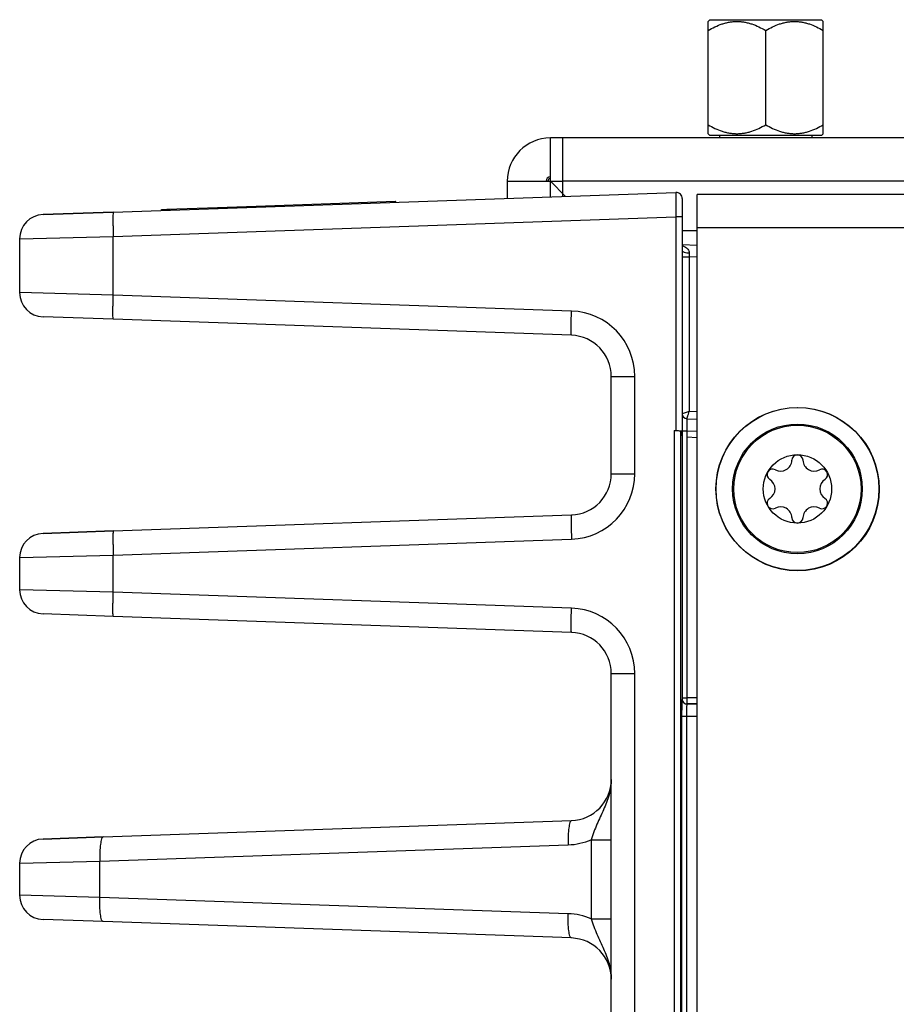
# Model space of a CAD drawing. Header units: inches. Extents: x 0 to 34, y 0 to 22.
# Tile 148 of 157: x 19.7 to 21.1, y 15.1 to 16.7. Entities that reach past the tile are written whole.
import ezdxf

# ---------------------------------------------------------------- set-up
doc = ezdxf.new("R2010")
doc.units = ezdxf.units.IN
doc.header["$LTSCALE"] = 1.87
doc.header["$MEASUREMENT"] = 0
doc.layers.get('0').update_dxf_attribs({"linetype": 'CONTINUOUS'})
doc.layers.add('02___PRT_ALL_AXES', color=7, linetype='CONTINUOUS')
doc.layers.add('COSMETIC', color=7, linetype='CONTINUOUS')

msp = doc.modelspace()

# ---------------------------------------------------------------- linework, layer by layer
at = {"color": 7, "linetype": 'CONTINUOUS'}
for p, q in [((20.7753, 16.7035), (20.7782, 16.7064)), ((20.7753, 16.5214), (20.7753, 16.7035)), ((20.7782, 16.7064), (20.8188, 16.7064)), ((20.8188, 16.7064), (20.9188, 16.7064)), ((20.9188, 16.7064), (20.9594, 16.7064)), ((20.9623, 16.7035), (20.9594, 16.7064)), ((20.9623, 16.5214), (20.9623, 16.7035)), ((20.8688, 16.5359), (20.8688, 16.689)), ((20.7778, 16.5189), (20.7753, 16.5214)), ((20.7778, 16.5189), (20.7938, 16.5189)), ((20.7938, 16.5189), (20.9438, 16.5189)), ((20.9438, 16.5189), (20.9598, 16.5189)), ((20.9598, 16.5189), (20.9623, 16.5214)), ((19.8094, 16.3941), (20.7231, 16.426)), ((20.7332, 16.4162), (20.7332, 16.0304)), ((20.7577, 12.9695), (20.7577, 16.4225)), ((23.5877, 16.4225), (20.7577, 16.4225)), ((19.8878, 16.3984), (19.8908, 16.3985)), ((19.8878, 16.3968), (19.8878, 16.3984)), ((19.8899, 16.3969), (19.8899, 16.3985)), ((19.8901, 16.3985), (19.8965, 16.3987)), ((19.8901, 16.3969), (19.8901, 16.3985)), ((19.892, 16.3986), (19.8965, 16.3987)), ((19.8965, 16.3987), (19.9786, 16.4016)), ((19.8965, 16.3987), (19.8966, 16.3971)), ((19.8966, 16.3987), (19.9004, 16.3988)), ((19.9005, 16.3973), (19.9004, 16.3988)), ((19.9342, 16.3985), (19.9341, 16.4)), ((19.9382, 16.3986), (19.9382, 16.4002)), ((19.9786, 16.4016), (20.0413, 16.4038)), ((19.9787, 16.4), (19.9786, 16.4016)), ((20.0413, 16.4038), (20.2679, 16.4117)), ((20.0413, 16.4022), (20.0413, 16.4038)), ((20.1512, 16.406), (20.1511, 16.4076)), ((20.268, 16.4101), (20.2679, 16.4117)), ((19.6955, 16.3901), (19.8094, 16.3941)), ((19.8094, 16.3941), (19.6955, 16.3901)), ((19.6955, 16.3901), (19.6955, 16.3901)), ((19.8094, 16.3547), (20.7231, 16.3867)), ((20.7231, 16.3867), (20.7231, 16.0395)), ((20.7332, 16.3866), (20.7231, 16.3866)), ((23.5877, 16.3685), (20.7577, 16.3685)), ((19.6575, 16.3508), (19.8094, 16.3547)), ((19.6575, 16.2635), (19.6575, 16.3508)), ((19.8094, 16.2595), (19.8094, 16.3547)), ((20.7332, 16.3413), (20.7577, 16.3407)), ((20.7332, 16.3213), (20.7447, 16.3213)), ((20.7447, 16.3213), (20.7447, 16.0704)), ((20.7577, 16.321), (20.7447, 16.3213)), ((19.8094, 16.2595), (19.6575, 16.2635)), ((20.5535, 16.2335), (19.8094, 16.2595)), ((19.8094, 16.2202), (19.6955, 16.2241)), ((20.5535, 16.1942), (19.8094, 16.2202)), ((20.6181, 15.9695), (20.6181, 16.1273)), ((20.6181, 16.1273), (20.6561, 16.1273)), ((20.6561, 15.9695), (20.6561, 16.1273)), ((20.7447, 16.0704), (20.7332, 16.0666)), ((20.7577, 16.0701), (20.7447, 16.0704)), ((20.7409, 16.0587), (20.7577, 16.0583)), ((20.7409, 16.0587), (20.741, 16.0391)), ((20.7204, 16.0395), (20.7204, 12.9539)), ((20.7204, 16.0395), (20.7231, 16.0395)), ((20.7306, 16.0386), (20.7306, 12.9548)), ((20.7306, 16.0386), (20.7307, 16.0383)), ((20.7308, 16.0379), (20.733, 16.0304)), ((20.733, 16.0304), (20.733, 15.6057)), ((20.7332, 16.0391), (20.7408, 16.0391)), ((20.7409, 16.0293), (20.7409, 15.6057)), ((20.7409, 16.0293), (20.7577, 16.0285)), ((20.741, 16.0391), (20.741, 16.0293)), ((20.741, 16.0391), (20.7577, 16.0386)), ((20.6181, 15.9695), (20.6561, 15.9695)), ((19.8094, 15.8766), (20.5535, 15.9026)), ((19.6955, 15.8726), (19.8094, 15.8766)), ((19.8094, 15.8766), (19.6955, 15.8726)), ((19.6955, 15.8726), (19.6955, 15.8726)), ((19.8094, 15.8372), (20.5535, 15.8632)), ((19.6575, 15.8333), (19.8094, 15.8372)), ((19.8094, 15.7774), (19.8094, 15.8372)), ((19.6575, 15.7813), (19.6575, 15.8333)), ((19.8094, 15.7774), (19.6575, 15.7813)), ((20.5535, 15.7514), (19.8094, 15.7774)), ((19.8094, 15.738), (19.6955, 15.742)), ((20.5535, 15.712), (19.8094, 15.738)), ((20.6181, 14.9773), (20.6181, 15.6451)), ((20.6181, 15.6451), (20.6561, 15.6451)), ((20.6561, 14.9773), (20.6561, 15.6451)), ((20.7328, 15.6021), (20.7324, 15.591)), ((20.733, 15.6037), (20.7328, 15.6021)), ((20.733, 15.6057), (20.7409, 15.6057)), ((20.733, 15.6057), (20.733, 15.6037)), ((20.733, 15.6037), (20.733, 15.6037)), ((20.7577, 15.6057), (20.7409, 15.6057)), ((20.7409, 15.6057), (20.7409, 15.5958)), ((20.7409, 15.5958), (20.7408, 15.5958)), ((20.7408, 15.5958), (20.7577, 15.5958)), ((20.7577, 15.5958), (20.7409, 15.5958)), ((20.7323, 15.5761), (20.7323, 12.9604)), ((20.7323, 15.5761), (20.7401, 15.5761)), ((20.7401, 15.5761), (20.7401, 12.9613)), ((20.7401, 15.5761), (20.7577, 15.5761)), ((19.7931, 15.38), (20.5535, 15.4065)), ((19.6955, 15.3766), (19.7931, 15.38)), ((19.7931, 15.38), (19.6955, 15.3766)), ((19.6955, 15.3766), (19.6955, 15.3766)), ((20.5856, 15.3754), (20.5856, 15.2471)), ((20.5856, 15.3754), (20.6181, 15.3754)), ((19.7876, 15.3406), (20.548, 15.3672)), ((19.6575, 15.3372), (19.7876, 15.3406)), ((19.6575, 15.2853), (19.6575, 15.3372)), ((19.7876, 15.2819), (19.7876, 15.3406)), ((19.7876, 15.2819), (19.6575, 15.2853)), ((20.548, 15.2553), (19.7876, 15.2819)), ((19.7931, 15.2425), (19.6955, 15.2459)), ((20.5856, 15.2471), (20.6181, 15.2471)), ((20.5535, 15.216), (19.7931, 15.2425))]:
    msp.add_line(p, q, dxfattribs=at)
at = {"color": 3, "linetype": 'CONTINUOUS'}
for p, q in [((20.5191, 16.4189), (20.5191, 16.5144)), ((20.5391, 16.5144), (20.5191, 16.5144)), ((20.5391, 16.5144), (20.5391, 16.4196)), ((20.4491, 16.4444), (20.4491, 16.4164)), ((20.4491, 16.4444), (20.5391, 16.4444)), ((20.5437, 16.4197), (20.5191, 16.4444)), ((20.7332, 16.3644), (20.7577, 16.3644))]:
    msp.add_line(p, q, dxfattribs=at)
at = {"color": 7, "linetype": 'CONTINUOUS'}
for centre, radius in [((20.9207, 15.9445), 0.1325), ((20.9203, 15.9448), 0.1053), ((20.9203, 15.9448), 0.1033), ((20.9203, 15.9448), 0.0555)]:
    msp.add_circle(centre, radius, dxfattribs=at)
at = {"color": 3, "linetype": 'CONTINUOUS'}
for radius in [0.07, 0.00691]:
    msp.add_arc((20.5191, 16.4444), radius, 90, 180, dxfattribs=at)
at = {"color": 7, "linetype": 'CONTINUOUS'}
for centre, radius, start, end in [((20.5191, 16.4444), 0.00395, 90, 180), ((20.7234, 16.4161), 0.00984, 0.0143, 91.9995), ((19.6968, 16.3508), 0.0394, 92.0018, 180.0001), ((19.6968, 16.3508), 0.0394, 92, 180), ((21.9273, 16.34), 1.1827, 180.5887, 180.9035), ((19.6968, 16.2635), 0.0394, 180, 268), ((20.5498, 16.1273), 0.1063, 0.0015, 87.9985), ((20.5512, 16.1273), 0.0669, 0.001, 88.0007), ((20.7411, 16.0666), 0.00787, 180.0016, 268.5), ((20.9203, 15.991), 0.00906, 1.6303, 178.3697), ((20.8931, 15.9918), 0.0181, 241.6303, 358.3697), ((20.9474, 15.9918), 0.0181, 181.6303, 298.3697), ((20.5498, 15.9695), 0.1063, 272.0014, 359.9986), ((20.5512, 15.9695), 0.0669, 271.9993, 359.999), ((20.5512, 15.9695), 0.0669, 271.9993, 359.999), ((20.8802, 15.9679), 0.00906, 61.6303, 238.3697), ((20.9603, 15.9679), 0.00906, 301.6303, 118.3697), ((20.8659, 15.9448), 0.0181, 301.6303, 58.3697), ((20.9746, 15.9448), 0.0181, 121.6303, 238.3697), ((20.8802, 15.9216), 0.00906, 121.6303, 298.3697), ((20.9603, 15.9216), 0.00906, 241.6303, 58.3697), ((20.8931, 15.8977), 0.0181, 1.6303, 118.3697), ((20.9474, 15.8977), 0.0181, 61.6303, 178.3697), ((20.9203, 15.8985), 0.00906, 181.6303, 358.3697), ((19.6968, 15.8333), 0.0394, 92, 180), ((19.6968, 15.8333), 0.0394, 92.0018, 180.0001), ((19.6968, 15.7813), 0.0394, 180, 268), ((20.5498, 15.6451), 0.1063, 0.0015, 87.9985), ((20.5512, 15.6451), 0.0669, 0.001, 88.0007), ((21.6014, 15.5769), 0.8691, 179.0715, 180.0506), ((20.5512, 15.4734), 0.0669, 271.9993, 359.9989), ((20.5512, 15.4734), 0.0669, 271.9973, 359.9963), ((19.6968, 15.3372), 0.0394, 92.0023, 180.0001), ((19.6968, 15.3372), 0.0394, 92, 180), ((19.6968, 15.2853), 0.0394, 180, 268), ((20.5512, 15.1491), 0.0669, 0.0039, 88.0027)]:
    msp.add_arc(centre, radius, start, end, dxfattribs=at)
for points, knots in [([(20.7753, 16.689), (20.7789, 16.6911), (20.7863, 16.695), (20.7959, 16.6989), (20.8029, 16.701), (20.8069, 16.7019), (20.8109, 16.7027), (20.8159, 16.7033), (20.822, 16.7036), (20.8282, 16.7033), (20.8332, 16.7027), (20.8372, 16.7019), (20.8412, 16.701), (20.8482, 16.6989), (20.8578, 16.695), (20.8652, 16.6911), (20.8688, 16.689)], [0, 0, 0, 0, 0.126749, 0.25221, 0.314494, 0.345533, 0.376512, 0.438312, 0.499999, 0.561687, 0.623487, 0.654466, 0.685505, 0.747788, 0.87325, 1, 1, 1, 1]), ([(20.8688, 16.689), (20.8724, 16.6911), (20.8798, 16.695), (20.8894, 16.6989), (20.8964, 16.701), (20.9004, 16.7019), (20.9044, 16.7027), (20.9094, 16.7033), (20.9155, 16.7036), (20.9217, 16.7033), (20.9267, 16.7027), (20.9307, 16.7019), (20.9347, 16.701), (20.9417, 16.6989), (20.9513, 16.695), (20.9587, 16.6911), (20.9623, 16.689)], [0, 0, 0, 0, 0.12675, 0.252212, 0.314495, 0.345534, 0.376513, 0.438313, 0.500001, 0.561688, 0.623488, 0.654468, 0.685506, 0.74779, 0.873251, 1, 1, 1, 1]), ([(20.7753, 16.5359), (20.7789, 16.5338), (20.7863, 16.5299), (20.7959, 16.526), (20.8029, 16.5239), (20.8069, 16.523), (20.8109, 16.5222), (20.8159, 16.5216), (20.822, 16.5213), (20.8282, 16.5216), (20.8332, 16.5222), (20.8372, 16.523), (20.8412, 16.5239), (20.8482, 16.526), (20.8578, 16.5299), (20.8652, 16.5338), (20.8688, 16.5359)], [0, 0, 0, 0, 0.12675, 0.252212, 0.314495, 0.345534, 0.376513, 0.438313, 0.500001, 0.561688, 0.623488, 0.654468, 0.685506, 0.74779, 0.873251, 1, 1, 1, 1]), ([(20.8688, 16.5359), (20.8724, 16.5338), (20.8798, 16.5299), (20.8894, 16.526), (20.8964, 16.5239), (20.9004, 16.523), (20.9044, 16.5222), (20.9094, 16.5216), (20.9155, 16.5213), (20.9217, 16.5216), (20.9267, 16.5222), (20.9307, 16.523), (20.9347, 16.5239), (20.9417, 16.526), (20.9513, 16.5299), (20.9587, 16.5338), (20.9623, 16.5359)], [0, 0, 0, 0, 0.126749, 0.25221, 0.314494, 0.345533, 0.376512, 0.438312, 0.499999, 0.561687, 0.623487, 0.654466, 0.685505, 0.747788, 0.87325, 1, 1, 1, 1]), ([(20.7231, 16.426), (20.723, 16.426), (20.7231, 16.4256), (20.723, 16.4252), (20.723, 16.4241), (20.7229, 16.4229), (20.7229, 16.4212), (20.7229, 16.4184), (20.7229, 16.4141), (20.7229, 16.4082), (20.723, 16.4015), (20.723, 16.3942), (20.723, 16.3892), (20.7231, 16.3867)], [0, 0, 0, 0, 0.004916, 0.019355, 0.043199, 0.076276, 0.118238, 0.168664, 0.293031, 0.444495, 0.61732, 0.805093, 1, 1, 1, 1]), ([(19.8094, 16.3941), (19.8094, 16.3941), (19.8093, 16.3937), (19.8092, 16.3932), (19.8091, 16.3922), (19.809, 16.3903), (19.8089, 16.387), (19.8089, 16.3822), (19.8089, 16.3763), (19.8091, 16.367), (19.8093, 16.3598), (19.8094, 16.3547)], [0, 0, 0, 0, 0.005912, 0.020691, 0.044679, 0.077783, 0.170237, 0.294324, 0.445493, 0.618086, 1, 1, 1, 1]), ([(20.7374, 16.338), (20.7392, 16.337), (20.7427, 16.3343), (20.7446, 16.33), (20.7447, 16.3278)], [0, 0, 0, 0, 0.48579, 1, 1, 1, 1]), ([(20.7332, 16.3317), (20.7332, 16.3312), (20.7343, 16.3298), (20.7382, 16.3283), (20.7419, 16.3279), (20.7447, 16.3278)], [0, 0, 0, 0, 0.134201, 0.352345, 1, 1, 1, 1]), ([(19.8094, 16.2202), (19.8094, 16.2202), (19.8093, 16.2205), (19.8092, 16.221), (19.8091, 16.222), (19.809, 16.2239), (19.8089, 16.2272), (19.8089, 16.2321), (19.8089, 16.2379), (19.8091, 16.2472), (19.8093, 16.2545), (19.8094, 16.2595)], [0, 0, 0, 0, 0.00591, 0.020687, 0.044674, 0.077776, 0.170228, 0.294315, 0.445484, 0.618079, 1, 1, 1, 1]), ([(20.5535, 16.1942), (20.5534, 16.1942), (20.5533, 16.1945), (20.5532, 16.195), (20.5531, 16.196), (20.553, 16.198), (20.5529, 16.2013), (20.5529, 16.2061), (20.553, 16.212), (20.5531, 16.2212), (20.5533, 16.2285), (20.5535, 16.2335)], [0, 0, 0, 0, 0.00591, 0.020687, 0.044674, 0.077776, 0.170228, 0.294315, 0.445484, 0.618079, 1, 1, 1, 1]), ([(20.7409, 16.0587), (20.7408, 16.0587), (20.7411, 16.0593), (20.7411, 16.0597), (20.7415, 16.0609), (20.742, 16.0624), (20.7426, 16.0641), (20.7435, 16.0669), (20.7442, 16.069), (20.7447, 16.0704)], [0, 0, 0, 0, 0.019383, 0.077921, 0.172783, 0.299229, 0.451501, 0.623342, 1, 1, 1, 1]), ([(20.7225, 16.0395), (20.7238, 16.0395), (20.7264, 16.0395), (20.7293, 16.0393), (20.7313, 16.0391), (20.7323, 16.039), (20.7329, 16.0389), (20.7332, 16.0387), (20.7332, 16.0386)], [0, 0, 0, 0, 0.371712, 0.694989, 0.820578, 0.914966, 0.974565, 1, 1, 1, 1]), ([(20.5535, 15.9026), (20.5534, 15.9026), (20.5533, 15.9022), (20.5532, 15.9017), (20.5531, 15.9007), (20.553, 15.8988), (20.5529, 15.8955), (20.5529, 15.8907), (20.553, 15.8848), (20.5531, 15.8755), (20.5533, 15.8682), (20.5535, 15.8632)], [0, 0, 0, 0, 0.005912, 0.020691, 0.044679, 0.077783, 0.170237, 0.294324, 0.445493, 0.618086, 1, 1, 1, 1]), ([(19.8094, 15.8766), (19.8094, 15.8766), (19.8093, 15.8762), (19.8092, 15.8757), (19.8091, 15.8747), (19.809, 15.8728), (19.8089, 15.8695), (19.8089, 15.8647), (19.8089, 15.8588), (19.8091, 15.8495), (19.8093, 15.8423), (19.8094, 15.8372)], [0, 0, 0, 0, 0.005912, 0.020691, 0.044679, 0.077783, 0.170237, 0.294324, 0.445493, 0.618086, 1, 1, 1, 1]), ([(19.8094, 15.738), (19.8094, 15.738), (19.8093, 15.7384), (19.8092, 15.7389), (19.8091, 15.7399), (19.809, 15.7418), (19.8089, 15.7451), (19.8089, 15.7499), (19.8089, 15.7558), (19.8091, 15.7651), (19.8093, 15.7724), (19.8094, 15.7774)], [0, 0, 0, 0, 0.00591, 0.020687, 0.044674, 0.077776, 0.170228, 0.294315, 0.445484, 0.618079, 1, 1, 1, 1]), ([(20.5535, 15.712), (20.5534, 15.712), (20.5533, 15.7124), (20.5532, 15.7129), (20.5531, 15.7139), (20.553, 15.7158), (20.5529, 15.7191), (20.5529, 15.7239), (20.553, 15.7298), (20.5531, 15.7391), (20.5533, 15.7464), (20.5535, 15.7514)], [0, 0, 0, 0, 0.00591, 0.020687, 0.044674, 0.077776, 0.170228, 0.294315, 0.445484, 0.618079, 1, 1, 1, 1]), ([(20.733, 15.6037), (20.733, 15.6023), (20.7337, 15.5996), (20.7358, 15.5975), (20.7369, 15.5969)], [0, 0, 0, 0, 0.499957, 1, 1, 1, 1]), ([(20.733, 15.6037), (20.733, 15.6023), (20.7337, 15.5995), (20.7357, 15.5975), (20.7369, 15.5968)], [0, 0, 0, 0, 0.499957, 1, 1, 1, 1]), ([(20.7408, 15.5958), (20.7407, 15.5957), (20.7407, 15.595), (20.7405, 15.594), (20.7404, 15.5921), (20.7403, 15.5897), (20.7403, 15.5868), (20.7402, 15.5822), (20.7401, 15.5786), (20.7401, 15.5761)], [0, 0, 0, 0, 0.024589, 0.084704, 0.17864, 0.303047, 0.453247, 0.623764, 1, 1, 1, 1]), ([(20.6181, 15.4734), (20.6181, 15.4649), (20.6154, 15.4478), (20.6057, 15.4239), (20.5942, 15.4005), (20.5881, 15.384), (20.5856, 15.3754)], [0, 0, 0, 0, 0.245873, 0.492876, 0.742404, 1, 1, 1, 1]), ([(20.5535, 15.4065), (20.553, 15.4065), (20.5518, 15.4055), (20.5502, 15.4016), (20.5487, 15.3936), (20.5478, 15.3814), (20.5479, 15.3722), (20.548, 15.3672)], [0, 0, 0, 0, 0.037517, 0.100622, 0.316176, 0.630714, 1, 1, 1, 1]), ([(19.7931, 15.38), (19.7925, 15.3799), (19.7914, 15.3789), (19.7897, 15.375), (19.7883, 15.367), (19.7874, 15.3549), (19.7874, 15.3456), (19.7876, 15.3406)], [0, 0, 0, 0, 0.037517, 0.100622, 0.316176, 0.630714, 1, 1, 1, 1]), ([(19.7931, 15.2425), (19.7925, 15.2426), (19.7914, 15.2436), (19.7897, 15.2475), (19.7883, 15.2555), (19.7874, 15.2676), (19.7874, 15.2769), (19.7876, 15.2819)], [0, 0, 0, 0, 0.037516, 0.100618, 0.316169, 0.630709, 1, 1, 1, 1]), ([(20.5535, 15.216), (20.553, 15.216), (20.5518, 15.217), (20.5502, 15.2209), (20.5487, 15.2289), (20.5478, 15.241), (20.5479, 15.2503), (20.548, 15.2553)], [0, 0, 0, 0, 0.037516, 0.100618, 0.316169, 0.630709, 1, 1, 1, 1]), ([(20.5856, 15.2471), (20.5881, 15.2385), (20.5942, 15.222), (20.6057, 15.1986), (20.6154, 15.1747), (20.6181, 15.1576), (20.6181, 15.1491)], [0, 0, 0, 0, 0.257593, 0.507123, 0.754132, 1, 1, 1, 1])]:
    msp.add_open_spline(points, degree=3, knots=knots, dxfattribs=at)
for points in [[(20.7333, 16.3399), (20.7347, 16.3394), (20.7361, 16.3387), (20.7374, 16.338)], [(20.7369, 15.5969), (20.7381, 15.5962), (20.7395, 15.5958), (20.7409, 15.5958)], [(20.7369, 15.5968), (20.7381, 15.5962), (20.7395, 15.5958), (20.7408, 15.5958)], [(20.548, 15.3672), (20.5608, 15.3676), (20.5738, 15.3705), (20.5856, 15.3754)], [(20.5856, 15.2471), (20.5738, 15.252), (20.5608, 15.2549), (20.548, 15.2553)]]:
    msp.add_open_spline(points, degree=3, dxfattribs=at)
at = {"layer": '02___PRT_ALL_AXES', "color": 3, "linetype": 'CONTINUOUS'}
for p, q in [((23.4397, 16.5144), (20.5391, 16.5144)), ((23.4732, 16.4444), (20.5391, 16.4444))]:
    msp.add_line(p, q, dxfattribs=at)
at = {"layer": '02___PRT_ALL_AXES', "color": 7, "linetype": 'CONTINUOUS'}
for p, q in [((20.7938, 16.5189), (20.7938, 16.5144)), ((20.9438, 16.5189), (20.9438, 16.5144))]:
    msp.add_line(p, q, dxfattribs=at)
at = {"layer": 'COSMETIC', "color": 7, "linetype": 'CONTINUOUS'}
msp.add_circle((20.9203, 15.9448), 0.1323, dxfattribs=at)

doc.saveas('drawing.dxf')
